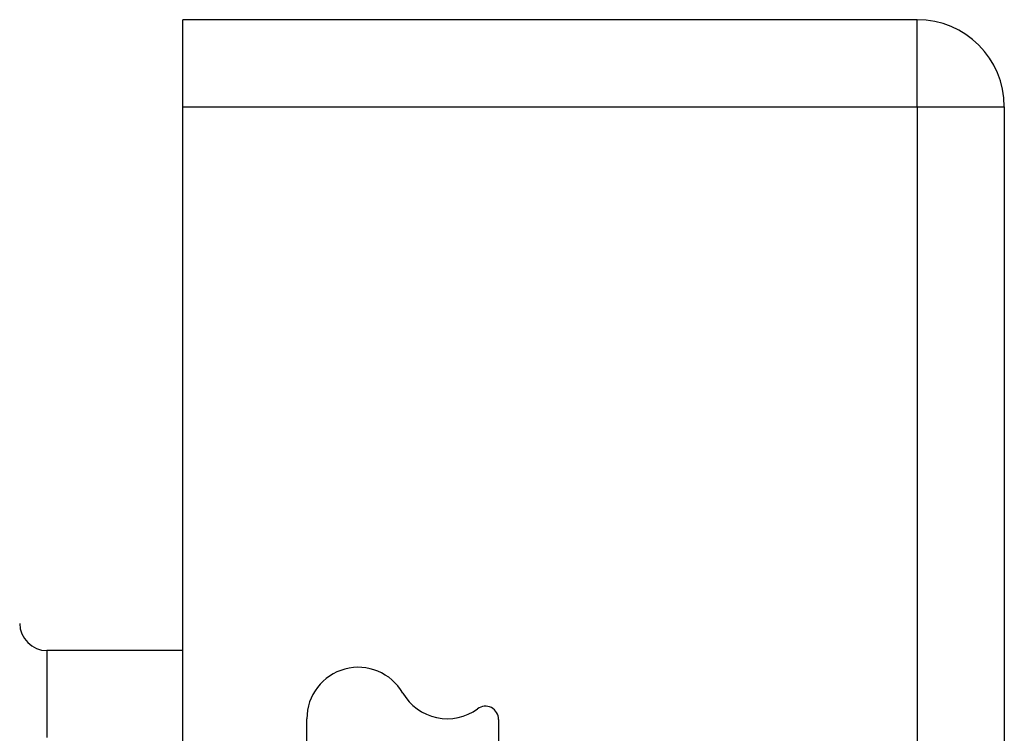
# Model space of a CAD drawing. Header units: inches. Extents: x 27 to 687, y 75 to 319.
# Tile 90 of 239: x 196.444 to 197.563, y 210.339 to 211.151. Entities that reach past the tile are written whole.
import ezdxf

# ---------------------------------------------------------------- set-up
doc = ezdxf.new("R2010")
doc.units = ezdxf.units.IN
doc.header["$MEASUREMENT"] = 0
doc.layers.add('Visible Edges(ANSI)', color=7, linetype='Continuous', lineweight=25)
doc.layers.add('Visible Tangent Edges(ANSI)', color=7, linetype='Continuous', lineweight=25)

msp = doc.modelspace()

# ---------------------------------------------------------------- linework, layer by layer
at = {"layer": 'Visible Edges(ANSI)'}
for p, q in [((197.4642, 211.1508), (196.6292, 211.1508)), ((196.6292, 211.0518), (196.6292, 211.1508)), ((196.6292, 174.4488), (196.6292, 211.0518)), ((197.5632, 211.0518), (197.5632, 174.3318)), ((196.6292, 210.433), (196.4747, 210.433)), ((196.7702, 210.1968), (196.7702, 210.3556)), ((196.9882, 210.3548), (196.9882, 210.196))]:
    msp.add_line(p, q, dxfattribs=at)
for centre, radius, start, end in [((197.4642, 211.0518), 0.099, 0, 90), ((196.4747, 210.464), 0.031, 180, 270), ((196.8286, 210.3556), 0.0584, 30, 180), ((196.9298, 210.414), 0.0584, 210, 306.2531), ((196.9732, 210.3548), 0.015, 0, 126.2531)]:
    msp.add_arc(centre, radius, start, end, dxfattribs=at)
at = {"layer": 'Visible Tangent Edges(ANSI)'}
for p, q in [((197.4642, 211.0518), (197.4642, 211.1508)), ((196.6292, 211.0518), (197.4642, 211.0518)), ((197.4642, 211.0518), (197.5632, 211.0518)), ((197.4642, 211.0518), (197.4642, 174.3318)), ((196.4747, 210.433), (196.4747, 210.334))]:
    msp.add_line(p, q, dxfattribs=at)

doc.saveas('drawing.dxf')
